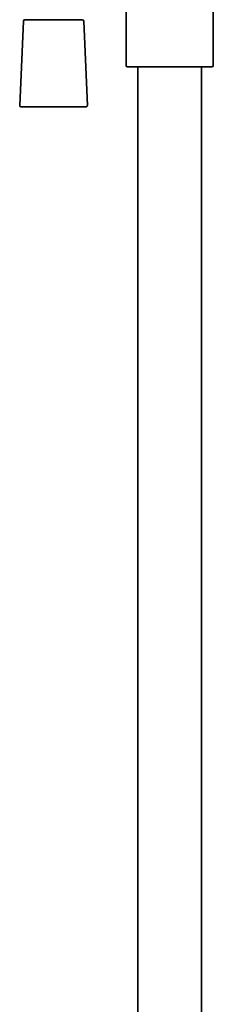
# Model space of a CAD drawing. Header units: millimetres. Extents: x 8 to 1763, y 12 to 2805.
# Tile 23 of 28: x 845 to 911, y 1789 to 2127. Entities that reach past the tile are written whole.
import ezdxf

# ---------------------------------------------------------------- set-up
doc = ezdxf.new("R2010")
doc.units = ezdxf.units.MM

msp = doc.modelspace()

# ---------------------------------------------------------------- linework, layer by layer
at = {"color": 7, "linetype": 'Continuous', "lineweight": 35}
for p, q in [((881.42, 2171.8), (881.42, 2111.87)), ((911.42, 2111.87), (911.42, 2171.8)), ((846.1, 2126.86), (844.84, 2097.86)), ((866.34, 2127.33), (846.6, 2127.33)), ((868.1, 2097.86), (866.84, 2126.86)), ((881.71, 2111.16), (896.42, 2111.16)), ((885.47, 2111.16), (885.47, 1629.02)), ((896.42, 2111.16), (911.12, 2111.16)), ((907.37, 1629.02), (907.37, 2111.16)), ((845.34, 2097.33), (867.6, 2097.33))]:
    msp.add_line(p, q, dxfattribs=at)
for centre, radius, start, end in [((846.6, 2126.83), 0.5, 90, 177.5187), ((866.34, 2126.83), 0.5, 2.4813, 90), ((882.42, 2111.87), 1, 180, 225), ((910.42, 2111.87), 1, 315, 0), ((845.34, 2097.83), 0.5, 177.5187, 270), ((867.6, 2097.83), 0.5, 270, 2.4813)]:
    msp.add_arc(centre, radius, start, end, dxfattribs=at)

doc.saveas('drawing.dxf')
